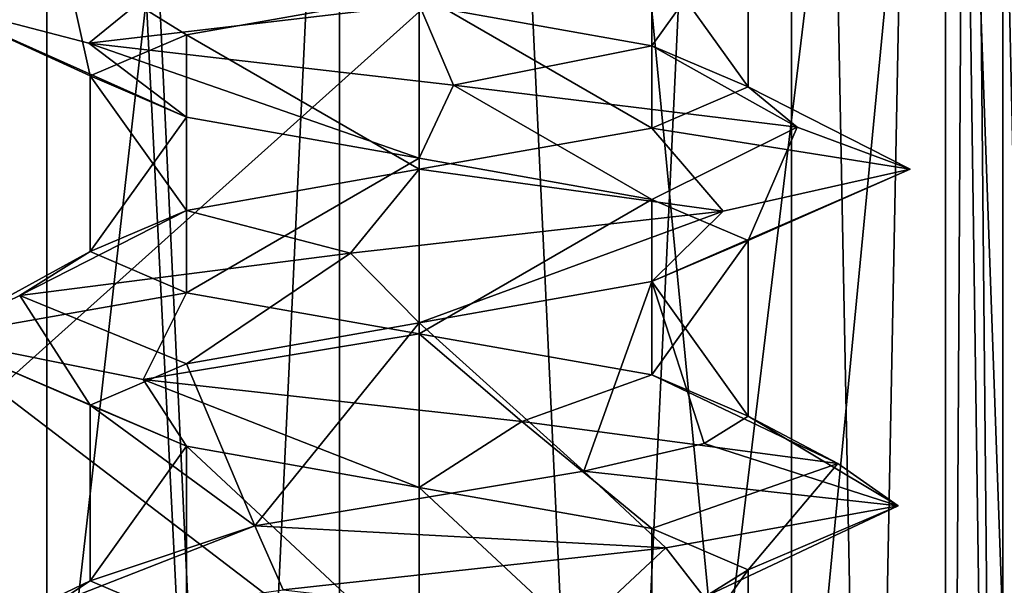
# Model space of a CAD drawing. Header units: millimetres. Extents: x -50 to 50, y -22 to 96.
# Tile 64 of 256: x -23.21 to -20.22, y -4.58 to -2.86. Entities that reach past the tile are written whole.
import ezdxf

# ---------------------------------------------------------------- set-up
doc = ezdxf.new("R2010")
doc.units = ezdxf.units.MM
doc.header["$LTSCALE"] = 65.185185
for name, color, linetype in [('1231', 7, 'CONTINUOUS'), ('1233', 7, 'CONTINUOUS'), ('1292', 7, 'CONTINUOUS'), ('1293', 7, 'CONTINUOUS'), ('1296', 7, 'CONTINUOUS'), ('1297', 7, 'CONTINUOUS'), ('1310', 7, 'CONTINUOUS'), ('1313', 7, 'CONTINUOUS'), ('1316', 7, 'CONTINUOUS'), ('1319', 7, 'CONTINUOUS'), ('159', 7, 'CONTINUOUS'), ('222', 7, 'CONTINUOUS'), ('224', 7, 'CONTINUOUS'), ('3206', 7, 'CONTINUOUS'), ('3207', 7, 'CONTINUOUS'), ('3208', 7, 'CONTINUOUS'), ('3209', 7, 'CONTINUOUS'), ('3352', 7, 'CONTINUOUS'), ('3353', 7, 'CONTINUOUS'), ('3354', 7, 'CONTINUOUS'), ('3355', 7, 'CONTINUOUS'), ('3803', 7, 'CONTINUOUS'), ('3804', 7, 'CONTINUOUS'), ('3805', 7, 'CONTINUOUS'), ('3836', 7, 'CONTINUOUS'), ('3837', 7, 'CONTINUOUS'), ('3838', 7, 'CONTINUOUS'), ('3937', 7, 'CONTINUOUS'), ('3938', 7, 'CONTINUOUS'), ('3939', 7, 'CONTINUOUS'), ('3970', 7, 'CONTINUOUS'), ('3971', 7, 'CONTINUOUS'), ('3972', 7, 'CONTINUOUS'), ('474', 7, 'CONTINUOUS'), ('476', 7, 'CONTINUOUS'), ('65', 7, 'CONTINUOUS'), ('9', 7, 'CONTINUOUS')]:
    doc.layers.add(name, color=color, linetype=linetype)

msp = doc.modelspace()

# ---------------------------------------------------------------- linework, layer by layer
at = {"layer": '1231', "color": 7, "linetype": 'CONTINUOUS', "true_color": 0xe0f2ff}
for points in [[(-24, -14, -50), (-23.5, 20.5, -50), (-16.4697, 0, -50), (-24, -14, -50)], [(-24, -14, -50), (-16.4697, 0, -50), (-15.7843, -0.2718, -50), (-24, -14, -50)], [(-15.4715, -0.9394, -50), (-24, -14, -50), (-15.7843, -0.2718, -50), (-15.4715, -0.9394, -50)], [(-10.6231, -11.2872, -50), (-24, -14, -50), (-15.4715, -0.9394, -50), (-10.6231, -11.2872, -50)]]:
    msp.add_3dface(points, dxfattribs=at)
at = {"layer": '1233', "color": 7, "linetype": 'CONTINUOUS', "true_color": 0xe0f2ff}
for points in [[(-23.5, 20.5, 50), (-24, -14, 50), (-16.4697, 0, 50), (-23.5, 20.5, 50)], [(-16.4697, 0, 50), (-24, -14, 50), (-10.6231, -11.2872, 50), (-16.4697, 0, 50)]]:
    msp.add_3dface(points, dxfattribs=at)
at = {"layer": '1292', "color": 7, "linetype": 'CONTINUOUS', "true_color": 0xe0f2ff}
for points in [[(-22, -17.5, -39), (-22, 4.5, -39), (-24.5, -17.5, -39), (-22, -17.5, -39)], [(-24.5, -17.5, -39), (-22, 4.5, -39), (-24.5, 0, -39), (-24.5, -17.5, -39)]]:
    msp.add_3dface(points, dxfattribs=at)
at = {"layer": '1293', "color": 7, "linetype": 'CONTINUOUS', "true_color": 0xe0f2ff}
for points in [[(-19.8787, 4.5, -39.8787), (-22, 4.5, -39), (-19.8787, -17.5, -39.8787), (-19.8787, 4.5, -39.8787)], [(-22, 4.5, -39), (-22, -17.5, -39), (-19.8787, -17.5, -39.8787), (-22, 4.5, -39)]]:
    msp.add_3dface(points, dxfattribs=at)
at = {"layer": '1296', "color": 7, "linetype": 'CONTINUOUS', "true_color": 0xe0f2ff}
for points in [[(-22, 4.5, 39), (-19.8787, 4.5, 39.8787), (-22, -17.5, 39), (-22, 4.5, 39)], [(-22, -17.5, 39), (-19.8787, 4.5, 39.8787), (-19.8787, -17.5, 39.8787), (-22, -17.5, 39)]]:
    msp.add_3dface(points, dxfattribs=at)
at = {"layer": '1297', "color": 7, "linetype": 'CONTINUOUS', "true_color": 0xe0f2ff}
for points in [[(-25, 4.5, 39), (-22, 4.5, 39), (-22, -17.5, 39), (-25, 4.5, 39)], [(-25, 4.5, 39), (-22, -17.5, 39), (-24.5, 0, 39), (-25, 4.5, 39)], [(-24.5, 0, 39), (-22, -17.5, 39), (-24.5, -17.5, 39), (-24.5, 0, 39)]]:
    msp.add_3dface(points, dxfattribs=at)
at = {"layer": '1310', "color": 7, "linetype": 'CONTINUOUS', "true_color": 0xe0f2ff}
for points in [[(-20.8685, 4.5, -43.1313), (-22, 4.5, -43.6), (-20.8686, -19.6, -43.1314), (-20.8685, 4.5, -43.1313)], [(-20.8686, -19.6, -43.1314), (-22, 4.5, -43.6), (-22, -19.6, -43.6), (-20.8686, -19.6, -43.1314)], [(-22, 4.5, -40.4), (-20.8685, 4.5, -40.8687), (-22, -19.6, -40.4), (-22, 4.5, -40.4)], [(-22, -19.6, -40.4), (-20.8685, 4.5, -40.8687), (-20.8686, -19.6, -40.8686), (-22, -19.6, -40.4)], [(-20.8685, 4.5, -40.8687), (-20.4, 4.5, -42), (-20.8686, -19.6, -40.8686), (-20.8685, 4.5, -40.8687)], [(-20.8686, -19.6, -40.8686), (-20.4, 4.5, -42), (-20.4, -19.6, -42), (-20.8686, -19.6, -40.8686)], [(-20.4, -19.6, -42), (-20.8685, 4.5, -43.1313), (-20.8686, -19.6, -43.1314), (-20.4, -19.6, -42)], [(-20.4, 4.5, -42), (-20.8685, 4.5, -43.1313), (-20.4, -19.6, -42), (-20.4, 4.5, -42)]]:
    msp.add_3dface(points, dxfattribs=at)
at = {"layer": '1313', "color": 7, "linetype": 'CONTINUOUS', "true_color": 0xe0f2ff}
for points in [[(-23.1315, 4.5, -43.1313), (-23.6, 4.5, -42), (-23.1314, -19.6, -43.1314), (-23.1315, 4.5, -43.1313)], [(-23.6, 4.5, -42), (-23.1315, 4.5, -40.8687), (-23.6, -19.6, -42), (-23.6, 4.5, -42)], [(-23.1314, -19.6, -43.1314), (-23.6, 4.5, -42), (-23.6, -19.6, -42), (-23.1314, -19.6, -43.1314)], [(-23.6, -19.6, -42), (-23.1315, 4.5, -40.8687), (-23.1314, -19.6, -40.8686), (-23.6, -19.6, -42)], [(-22, 4.5, -43.6), (-23.1315, 4.5, -43.1313), (-22, -19.6, -43.6), (-22, 4.5, -43.6)], [(-22, -19.6, -43.6), (-23.1315, 4.5, -43.1313), (-23.1314, -19.6, -43.1314), (-22, -19.6, -43.6)], [(-23.1315, 4.5, -40.8687), (-22, 4.5, -40.4), (-23.1314, -19.6, -40.8686), (-23.1315, 4.5, -40.8687)], [(-22, 4.5, -40.4), (-22, -19.6, -40.4), (-23.1314, -19.6, -40.8686), (-22, 4.5, -40.4)]]:
    msp.add_3dface(points, dxfattribs=at)
at = {"layer": '1316', "color": 7, "linetype": 'CONTINUOUS', "true_color": 0xe0f2ff}
for points in [[(-22, -19.6, 43.6), (-22, 4.5, 43.6), (-20.8685, 4.5, 43.1313), (-22, -19.6, 43.6)], [(-20.8686, -19.6, 43.1314), (-22, -19.6, 43.6), (-20.8685, 4.5, 43.1313), (-20.8686, -19.6, 43.1314)], [(-22, -19.6, 40.4), (-20.8686, -19.6, 40.8686), (-22, 4.5, 40.4), (-22, -19.6, 40.4)], [(-22, 4.5, 40.4), (-20.8686, -19.6, 40.8686), (-20.8685, 4.5, 40.8687), (-22, 4.5, 40.4)], [(-20.4, -19.6, 42), (-20.8686, -19.6, 43.1314), (-20.4, 4.5, 42), (-20.4, -19.6, 42)], [(-20.4, 4.5, 42), (-20.8686, -19.6, 43.1314), (-20.8685, 4.5, 43.1313), (-20.4, 4.5, 42)], [(-20.8686, -19.6, 40.8686), (-20.4, -19.6, 42), (-20.8685, 4.5, 40.8687), (-20.8686, -19.6, 40.8686)], [(-20.8685, 4.5, 40.8687), (-20.4, -19.6, 42), (-20.4, 4.5, 42), (-20.8685, 4.5, 40.8687)]]:
    msp.add_3dface(points, dxfattribs=at)
at = {"layer": '1319', "color": 7, "linetype": 'CONTINUOUS', "true_color": 0xe0f2ff}
for points in [[(-23.6, 4.5, 42), (-23.1315, 4.5, 43.1313), (-23.6, -19.6, 42), (-23.6, 4.5, 42)], [(-23.6, -19.6, 42), (-23.1315, 4.5, 43.1313), (-23.1314, -19.6, 43.1314), (-23.6, -19.6, 42)], [(-23.1315, 4.5, 40.8687), (-23.6, 4.5, 42), (-23.1314, -19.6, 40.8686), (-23.1315, 4.5, 40.8687)], [(-23.1314, -19.6, 40.8686), (-23.6, 4.5, 42), (-23.6, -19.6, 42), (-23.1314, -19.6, 40.8686)], [(-23.1315, 4.5, 43.1313), (-22, 4.5, 43.6), (-23.1314, -19.6, 43.1314), (-23.1315, 4.5, 43.1313)], [(-22, -19.6, 40.4), (-22, 4.5, 40.4), (-23.1315, 4.5, 40.8687), (-22, -19.6, 40.4)], [(-22, -19.6, 40.4), (-23.1315, 4.5, 40.8687), (-23.1314, -19.6, 40.8686), (-22, -19.6, 40.4)], [(-22, 4.5, 43.6), (-22, -19.6, 43.6), (-23.1314, -19.6, 43.1314), (-22, 4.5, 43.6)]]:
    msp.add_3dface(points, dxfattribs=at)
at = {"layer": '159', "color": 7, "linetype": 'CONTINUOUS', "true_color": 0xf2c12d}
for points in [[(-20.0515, 13.8134, -29.0466), (-20.3992, 8.168, -9.1294), (-20.0515, -9.5937, -29.0466), (-20.0515, 13.8134, -29.0466)], [(-20.3992, 8.168, -9.1294), (-20.3548, 3.731, -11.668), (-20.0515, -9.5937, -29.0466), (-20.3992, 8.168, -9.1294)], [(-20.3548, 3.731, -11.668), (-20.346, -1.3555, -12.1747), (-20.0515, -9.5937, -29.0466), (-20.3548, 3.731, -11.668)], [(-20.346, -1.3555, -12.1747), (-20.3742, -6.2067, -10.5612), (-20.0515, -9.5937, -29.0466), (-20.346, -1.3555, -12.1747)]]:
    msp.add_3dface(points, dxfattribs=at)
at = {"layer": '222', "color": 7, "linetype": 'CONTINUOUS', "true_color": 0xf2c12d}
for points in [[(-20.3548, 3.731, 11.668), (-20.226, 13.7288, 19.0466), (-20.226, -9.7682, 19.0466), (-20.3548, 3.731, 11.668)], [(-20.346, -1.3555, 12.1747), (-20.3548, 3.731, 11.668), (-20.226, -9.7682, 19.0466), (-20.346, -1.3555, 12.1747)], [(-20.3742, -6.2067, 10.5612), (-20.346, -1.3555, 12.1747), (-20.226, -9.7682, 19.0466), (-20.3742, -6.2067, 10.5612)]]:
    msp.add_3dface(points, dxfattribs=at)
at = {"layer": '224', "color": 7, "linetype": 'CONTINUOUS', "true_color": 0xf2c12d}
for points in [[(-20.226, 13.7288, 19.0466), (-19.4618, 13.7288, 20.8254), (-20.226, -9.7682, 19.0466), (-20.226, 13.7288, 19.0466)], [(-20.226, -9.7682, 19.0466), (-19.4618, 13.7288, 20.8254), (-19.4614, -9.767, 20.8258), (-20.226, -9.7682, 19.0466)]]:
    msp.add_3dface(points, dxfattribs=at)
at = {"layer": '3206', "linetype": 'CONTINUOUS'}
msp.add_3dface([(-21.25, -4.4667, -40.701), (-22.4134, -4.5944, -40.5581), (-21.5, -4.6998, -41.134), (-21.25, -4.4667, -40.701)], dxfattribs=at)
at = {"layer": '3207', "linetype": 'CONTINUOUS'}
for points in [[(-21.25, -4.4667, -40.701), (-21.5, -4.2335, -41.134), (-22.5, -4.4002, -41.134), (-21.25, -4.4667, -40.701)], [(-23.3245, -4.7222, -41.2959), (-22.4134, -4.5944, -40.5581), (-22.5, -4.4002, -41.134), (-23.3245, -4.7222, -41.2959)], [(-23, -4.5668, -42), (-23.3245, -4.7222, -41.2959), (-22.5, -4.4002, -41.134), (-23, -4.5668, -42)], [(-22.4134, -4.5944, -40.5581), (-21.25, -4.4667, -40.701), (-22.5, -4.4002, -41.134), (-22.4134, -4.5944, -40.5581)], [(-23.4266, -4.85, -42.4635), (-23.3245, -4.7222, -41.2959), (-23, -4.5668, -42), (-23.4266, -4.85, -42.4635)], [(-22.7071, -4.6918, -42.7071), (-23.4266, -4.85, -42.4635), (-23, -4.5668, -42), (-22.7071, -4.6918, -42.7071)]]:
    msp.add_3dface(points, dxfattribs=at)
at = {"layer": '3208', "linetype": 'CONTINUOUS'}
for points in [[(-23.079, -2.6778, -40.958), (-23.4991, -2.8056, -42.0524), (-23, -3.0332, -42), (-23.079, -2.6778, -40.958)], [(-22, -2.7832, -41), (-23.079, -2.6778, -40.958), (-22.7071, -2.9081, -41.2929), (-22, -2.7832, -41)], [(-22.7071, -2.9081, -41.2929), (-23.079, -2.6778, -40.958), (-23, -3.0332, -42), (-22.7071, -2.9081, -41.2929)], [(-23.4991, -2.8056, -42.0524), (-23.0037, -2.9333, -43.1147), (-22.7071, -3.1582, -42.7071), (-23.4991, -2.8056, -42.0524)], [(-23, -3.0332, -42), (-23.4991, -2.8056, -42.0524), (-22.7071, -3.1582, -42.7071), (-23, -3.0332, -42)], [(-23.0037, -2.9333, -43.1147), (-21.8954, -3.0611, -43.4964), (-22.0001, -3.2831, -43), (-23.0037, -2.9333, -43.1147)], [(-22.7071, -3.1582, -42.7071), (-23.0037, -2.9333, -43.1147), (-22.0001, -3.2831, -43), (-22.7071, -3.1582, -42.7071)], [(-22.0001, -3.2831, -43), (-21.8954, -3.0611, -43.4964), (-21.2929, -3.4082, -42.7071), (-22.0001, -3.2831, -43)], [(-21.8954, -3.0611, -43.4964), (-20.8509, -3.1889, -42.9641), (-21.2929, -3.4082, -42.7071), (-21.8954, -3.0611, -43.4964)], [(-21.2929, -3.4082, -42.7071), (-20.8509, -3.1889, -42.9641), (-21, -3.5332, -42), (-21.2929, -3.4082, -42.7071)], [(-20.8509, -3.1889, -42.9641), (-20.5082, -3.3167, -41.8432), (-21, -3.5332, -42), (-20.8509, -3.1889, -42.9641)], [(-20.5082, -3.3167, -41.8432), (-21.0765, -3.4444, -40.818), (-21.2929, -3.6582, -41.2929), (-20.5082, -3.3167, -41.8432)], [(-21, -3.5332, -42), (-20.5082, -3.3167, -41.8432), (-21.2929, -3.6582, -41.2929), (-21, -3.5332, -42)], [(-21.0765, -3.4444, -40.818), (-22.2088, -3.5722, -40.5146), (-22, -3.7832, -41), (-21.0765, -3.4444, -40.818)], [(-21.2929, -3.6582, -41.2929), (-21.0765, -3.4444, -40.818), (-22, -3.7832, -41), (-21.2929, -3.6582, -41.2929)], [(-22.2088, -3.5722, -40.5146), (-23.2135, -3.7, -41.1183), (-22.7071, -3.9082, -41.2929), (-22.2088, -3.5722, -40.5146)], [(-22, -3.7832, -41), (-22.2088, -3.5722, -40.5146), (-22.7071, -3.9082, -41.2929), (-22, -3.7832, -41)], [(-23.4772, -3.8278, -42.2604), (-23, -4.0332, -42), (-23.2135, -3.7, -41.1183), (-23.4772, -3.8278, -42.2604)], [(-23.2135, -3.7, -41.1183), (-23, -4.0332, -42), (-22.7071, -3.9082, -41.2929), (-23.2135, -3.7, -41.1183)], [(-22.7071, -4.1582, -42.7071), (-23, -4.0332, -42), (-23.4772, -3.8278, -42.2604), (-22.7071, -4.1582, -42.7071)], [(-22.8387, -3.9556, -43.2436), (-22.7071, -4.1582, -42.7071), (-23.4772, -3.8278, -42.2604), (-22.8387, -3.9556, -43.2436)], [(-21.9999, -4.2832, -43), (-22.7071, -4.1582, -42.7071), (-22.8387, -3.9556, -43.2436), (-21.9999, -4.2832, -43)], [(-21.6881, -4.0833, -43.4672), (-21.9999, -4.2832, -43), (-22.8387, -3.9556, -43.2436), (-21.6881, -4.0833, -43.4672)], [(-21.2929, -4.4082, -42.7071), (-21.9999, -4.2832, -43), (-21.6881, -4.0833, -43.4672), (-21.2929, -4.4082, -42.7071)], [(-20.728, -4.2111, -42.7949), (-21.2929, -4.4082, -42.7071), (-21.6881, -4.0833, -43.4672), (-20.728, -4.2111, -42.7949)], [(-21, -4.5332, -42), (-21.2929, -4.4082, -42.7071), (-20.728, -4.2111, -42.7949), (-21, -4.5332, -42)], [(-20.5446, -4.3389, -41.6371), (-21, -4.5332, -42), (-20.728, -4.2111, -42.7949), (-20.5446, -4.3389, -41.6371)], [(-21.25, -4.4667, -40.701), (-21.134, -4.6165, -41.5), (-20.5446, -4.3389, -41.6371), (-21.25, -4.4667, -40.701)], [(-21.134, -4.6165, -41.5), (-21, -4.5332, -42), (-20.5446, -4.3389, -41.6371), (-21.134, -4.6165, -41.5)], [(-21.25, -4.4667, -40.701), (-21.5, -4.6998, -41.134), (-21.134, -4.6165, -41.5), (-21.25, -4.4667, -40.701)]]:
    msp.add_3dface(points, dxfattribs=at)
at = {"layer": '3209', "linetype": 'CONTINUOUS'}
for points in [[(-23.0037, -2.9333, -43.1147), (-23.4991, -2.8056, -42.0524), (-22.7071, -2.6918, -42.7071), (-23.0037, -2.9333, -43.1147)], [(-22.0001, -2.8168, -43), (-23.0037, -2.9333, -43.1147), (-22.7071, -2.6918, -42.7071), (-22.0001, -2.8168, -43)], [(-21.8954, -3.0611, -43.4964), (-23.0037, -2.9333, -43.1147), (-22.0001, -2.8168, -43), (-21.8954, -3.0611, -43.4964)], [(-21.2929, -2.9418, -42.7071), (-21.8954, -3.0611, -43.4964), (-22.0001, -2.8168, -43), (-21.2929, -2.9418, -42.7071)], [(-20.8509, -3.1889, -42.9641), (-21.8954, -3.0611, -43.4964), (-21.2929, -2.9418, -42.7071), (-20.8509, -3.1889, -42.9641)], [(-21, -3.0668, -42), (-20.8509, -3.1889, -42.9641), (-21.2929, -2.9418, -42.7071), (-21, -3.0668, -42)], [(-21.2929, -3.1918, -41.2929), (-20.5082, -3.3167, -41.8432), (-21, -3.0668, -42), (-21.2929, -3.1918, -41.2929)], [(-20.5082, -3.3167, -41.8432), (-20.8509, -3.1889, -42.9641), (-21, -3.0668, -42), (-20.5082, -3.3167, -41.8432)], [(-22, -3.3168, -41), (-21.0765, -3.4444, -40.818), (-21.2929, -3.1918, -41.2929), (-22, -3.3168, -41)], [(-21.0765, -3.4444, -40.818), (-20.5082, -3.3167, -41.8432), (-21.2929, -3.1918, -41.2929), (-21.0765, -3.4444, -40.818)], [(-22.7071, -3.4418, -41.2929), (-22.2088, -3.5722, -40.5146), (-22, -3.3168, -41), (-22.7071, -3.4418, -41.2929)], [(-22.2088, -3.5722, -40.5146), (-21.0765, -3.4444, -40.818), (-22, -3.3168, -41), (-22.2088, -3.5722, -40.5146)], [(-23.2135, -3.7, -41.1183), (-22.2088, -3.5722, -40.5146), (-22.7071, -3.4418, -41.2929), (-23.2135, -3.7, -41.1183)], [(-23, -3.5668, -42), (-23.2135, -3.7, -41.1183), (-22.7071, -3.4418, -41.2929), (-23, -3.5668, -42)], [(-23.4772, -3.8278, -42.2604), (-23.2135, -3.7, -41.1183), (-23, -3.5668, -42), (-23.4772, -3.8278, -42.2604)], [(-22.7071, -3.6919, -42.7071), (-23.4772, -3.8278, -42.2604), (-23, -3.5668, -42), (-22.7071, -3.6919, -42.7071)], [(-22.8387, -3.9556, -43.2436), (-23.4772, -3.8278, -42.2604), (-22.7071, -3.6919, -42.7071), (-22.8387, -3.9556, -43.2436)], [(-21.9999, -3.8169, -43), (-22.8387, -3.9556, -43.2436), (-22.7071, -3.6919, -42.7071), (-21.9999, -3.8169, -43)], [(-21.6881, -4.0833, -43.4672), (-22.8387, -3.9556, -43.2436), (-21.9999, -3.8169, -43), (-21.6881, -4.0833, -43.4672)], [(-21.2929, -3.9418, -42.7071), (-21.6881, -4.0833, -43.4672), (-21.9999, -3.8169, -43), (-21.2929, -3.9418, -42.7071)], [(-20.728, -4.2111, -42.7949), (-21.6881, -4.0833, -43.4672), (-21.2929, -3.9418, -42.7071), (-20.728, -4.2111, -42.7949)], [(-21, -4.0668, -42), (-20.728, -4.2111, -42.7949), (-21.2929, -3.9418, -42.7071), (-21, -4.0668, -42)], [(-21.134, -4.1502, -41.5), (-20.5446, -4.3389, -41.6371), (-21, -4.0668, -42), (-21.134, -4.1502, -41.5)], [(-20.5446, -4.3389, -41.6371), (-20.728, -4.2111, -42.7949), (-21, -4.0668, -42), (-20.5446, -4.3389, -41.6371)], [(-21.5, -4.2335, -41.134), (-20.5446, -4.3389, -41.6371), (-21.134, -4.1502, -41.5), (-21.5, -4.2335, -41.134)], [(-21.5, -4.2335, -41.134), (-21.25, -4.4667, -40.701), (-20.5446, -4.3389, -41.6371), (-21.5, -4.2335, -41.134)]]:
    msp.add_3dface(points, dxfattribs=at)
at = {"layer": '3352', "linetype": 'CONTINUOUS'}
msp.add_3dface([(-21.25, -4.4667, 43.299), (-22.4134, -4.5944, 43.4419), (-21.5, -4.6998, 42.866), (-21.25, -4.4667, 43.299)], dxfattribs=at)
at = {"layer": '3353', "linetype": 'CONTINUOUS'}
for points in [[(-21.25, -4.4667, 43.299), (-21.5, -4.2335, 42.866), (-22.5, -4.4002, 42.866), (-21.25, -4.4667, 43.299)], [(-23.3245, -4.7222, 42.7041), (-22.4134, -4.5944, 43.4419), (-22.5, -4.4002, 42.866), (-23.3245, -4.7222, 42.7041)], [(-23, -4.5668, 42), (-23.3245, -4.7222, 42.7041), (-22.5, -4.4002, 42.866), (-23, -4.5668, 42)], [(-22.4134, -4.5944, 43.4419), (-21.25, -4.4667, 43.299), (-22.5, -4.4002, 42.866), (-22.4134, -4.5944, 43.4419)], [(-23.4266, -4.85, 41.5365), (-23.3245, -4.7222, 42.7041), (-23, -4.5668, 42), (-23.4266, -4.85, 41.5365)], [(-22.7071, -4.6918, 41.2929), (-23.4266, -4.85, 41.5365), (-23, -4.5668, 42), (-22.7071, -4.6918, 41.2929)]]:
    msp.add_3dface(points, dxfattribs=at)
at = {"layer": '3354', "linetype": 'CONTINUOUS'}
for points in [[(-23.079, -2.6778, 43.042), (-23.4991, -2.8056, 41.9476), (-23, -3.0332, 42), (-23.079, -2.6778, 43.042)], [(-22, -2.7832, 43), (-23.079, -2.6778, 43.042), (-22.7071, -2.9081, 42.7071), (-22, -2.7832, 43)], [(-22.7071, -2.9081, 42.7071), (-23.079, -2.6778, 43.042), (-23, -3.0332, 42), (-22.7071, -2.9081, 42.7071)], [(-23.4991, -2.8056, 41.9476), (-23.0037, -2.9333, 40.8853), (-22.7071, -3.1582, 41.2929), (-23.4991, -2.8056, 41.9476)], [(-23, -3.0332, 42), (-23.4991, -2.8056, 41.9476), (-22.7071, -3.1582, 41.2929), (-23, -3.0332, 42)], [(-23.0037, -2.9333, 40.8853), (-21.8954, -3.0611, 40.5036), (-22.0001, -3.2831, 41), (-23.0037, -2.9333, 40.8853)], [(-22.7071, -3.1582, 41.2929), (-23.0037, -2.9333, 40.8853), (-22.0001, -3.2831, 41), (-22.7071, -3.1582, 41.2929)], [(-22.0001, -3.2831, 41), (-21.8954, -3.0611, 40.5036), (-21.2929, -3.4082, 41.2929), (-22.0001, -3.2831, 41)], [(-21.8954, -3.0611, 40.5036), (-20.8509, -3.1889, 41.0359), (-21.2929, -3.4082, 41.2929), (-21.8954, -3.0611, 40.5036)], [(-21.2929, -3.4082, 41.2929), (-20.8509, -3.1889, 41.0359), (-21, -3.5332, 42), (-21.2929, -3.4082, 41.2929)], [(-20.8509, -3.1889, 41.0359), (-20.5082, -3.3167, 42.1568), (-21, -3.5332, 42), (-20.8509, -3.1889, 41.0359)], [(-20.5082, -3.3167, 42.1568), (-21.0765, -3.4444, 43.182), (-21.2929, -3.6582, 42.7071), (-20.5082, -3.3167, 42.1568)], [(-21, -3.5332, 42), (-20.5082, -3.3167, 42.1568), (-21.2929, -3.6582, 42.7071), (-21, -3.5332, 42)], [(-21.0765, -3.4444, 43.182), (-22.2088, -3.5722, 43.4854), (-22, -3.7832, 43), (-21.0765, -3.4444, 43.182)], [(-21.2929, -3.6582, 42.7071), (-21.0765, -3.4444, 43.182), (-22, -3.7832, 43), (-21.2929, -3.6582, 42.7071)], [(-22.2088, -3.5722, 43.4854), (-23.2135, -3.7, 42.8817), (-22.7071, -3.9082, 42.7071), (-22.2088, -3.5722, 43.4854)], [(-22, -3.7832, 43), (-22.2088, -3.5722, 43.4854), (-22.7071, -3.9082, 42.7071), (-22, -3.7832, 43)], [(-23.4772, -3.8278, 41.7396), (-23, -4.0332, 42), (-23.2135, -3.7, 42.8817), (-23.4772, -3.8278, 41.7396)], [(-23.2135, -3.7, 42.8817), (-23, -4.0332, 42), (-22.7071, -3.9082, 42.7071), (-23.2135, -3.7, 42.8817)], [(-22.7071, -4.1582, 41.2929), (-23, -4.0332, 42), (-23.4772, -3.8278, 41.7396), (-22.7071, -4.1582, 41.2929)], [(-22.8387, -3.9556, 40.7564), (-22.7071, -4.1582, 41.2929), (-23.4772, -3.8278, 41.7396), (-22.8387, -3.9556, 40.7564)], [(-21.9999, -4.2832, 41), (-22.7071, -4.1582, 41.2929), (-22.8387, -3.9556, 40.7564), (-21.9999, -4.2832, 41)], [(-21.6881, -4.0833, 40.5328), (-21.9999, -4.2832, 41), (-22.8387, -3.9556, 40.7564), (-21.6881, -4.0833, 40.5328)], [(-21.2929, -4.4082, 41.2929), (-21.9999, -4.2832, 41), (-21.6881, -4.0833, 40.5328), (-21.2929, -4.4082, 41.2929)], [(-20.728, -4.2111, 41.2051), (-21.2929, -4.4082, 41.2929), (-21.6881, -4.0833, 40.5328), (-20.728, -4.2111, 41.2051)], [(-21, -4.5332, 42), (-21.2929, -4.4082, 41.2929), (-20.728, -4.2111, 41.2051), (-21, -4.5332, 42)], [(-20.5446, -4.3389, 42.3629), (-21, -4.5332, 42), (-20.728, -4.2111, 41.2051), (-20.5446, -4.3389, 42.3629)], [(-21.25, -4.4667, 43.299), (-21.134, -4.6165, 42.5), (-20.5446, -4.3389, 42.3629), (-21.25, -4.4667, 43.299)], [(-21.134, -4.6165, 42.5), (-21, -4.5332, 42), (-20.5446, -4.3389, 42.3629), (-21.134, -4.6165, 42.5)], [(-21.25, -4.4667, 43.299), (-21.5, -4.6998, 42.866), (-21.134, -4.6165, 42.5), (-21.25, -4.4667, 43.299)]]:
    msp.add_3dface(points, dxfattribs=at)
at = {"layer": '3355', "linetype": 'CONTINUOUS'}
for points in [[(-23.0037, -2.9333, 40.8853), (-23.4991, -2.8056, 41.9476), (-22.7071, -2.6918, 41.2929), (-23.0037, -2.9333, 40.8853)], [(-22.0001, -2.8168, 41), (-23.0037, -2.9333, 40.8853), (-22.7071, -2.6918, 41.2929), (-22.0001, -2.8168, 41)], [(-21.8954, -3.0611, 40.5036), (-23.0037, -2.9333, 40.8853), (-22.0001, -2.8168, 41), (-21.8954, -3.0611, 40.5036)], [(-21.2929, -2.9418, 41.2929), (-21.8954, -3.0611, 40.5036), (-22.0001, -2.8168, 41), (-21.2929, -2.9418, 41.2929)], [(-20.8509, -3.1889, 41.0359), (-21.8954, -3.0611, 40.5036), (-21.2929, -2.9418, 41.2929), (-20.8509, -3.1889, 41.0359)], [(-21, -3.0668, 42), (-20.8509, -3.1889, 41.0359), (-21.2929, -2.9418, 41.2929), (-21, -3.0668, 42)], [(-21.2929, -3.1918, 42.7071), (-20.5082, -3.3167, 42.1568), (-21, -3.0668, 42), (-21.2929, -3.1918, 42.7071)], [(-20.5082, -3.3167, 42.1568), (-20.8509, -3.1889, 41.0359), (-21, -3.0668, 42), (-20.5082, -3.3167, 42.1568)], [(-22, -3.3168, 43), (-21.0765, -3.4444, 43.182), (-21.2929, -3.1918, 42.7071), (-22, -3.3168, 43)], [(-21.0765, -3.4444, 43.182), (-20.5082, -3.3167, 42.1568), (-21.2929, -3.1918, 42.7071), (-21.0765, -3.4444, 43.182)], [(-22.7071, -3.4418, 42.7071), (-22.2088, -3.5722, 43.4854), (-22, -3.3168, 43), (-22.7071, -3.4418, 42.7071)], [(-22.2088, -3.5722, 43.4854), (-21.0765, -3.4444, 43.182), (-22, -3.3168, 43), (-22.2088, -3.5722, 43.4854)], [(-23.2135, -3.7, 42.8817), (-22.2088, -3.5722, 43.4854), (-22.7071, -3.4418, 42.7071), (-23.2135, -3.7, 42.8817)], [(-23, -3.5668, 42), (-23.2135, -3.7, 42.8817), (-22.7071, -3.4418, 42.7071), (-23, -3.5668, 42)], [(-23.4772, -3.8278, 41.7396), (-23.2135, -3.7, 42.8817), (-23, -3.5668, 42), (-23.4772, -3.8278, 41.7396)], [(-22.7071, -3.6919, 41.2929), (-23.4772, -3.8278, 41.7396), (-23, -3.5668, 42), (-22.7071, -3.6919, 41.2929)], [(-22.8387, -3.9556, 40.7564), (-23.4772, -3.8278, 41.7396), (-22.7071, -3.6919, 41.2929), (-22.8387, -3.9556, 40.7564)], [(-21.9999, -3.8169, 41), (-22.8387, -3.9556, 40.7564), (-22.7071, -3.6919, 41.2929), (-21.9999, -3.8169, 41)], [(-21.6881, -4.0833, 40.5328), (-22.8387, -3.9556, 40.7564), (-21.9999, -3.8169, 41), (-21.6881, -4.0833, 40.5328)], [(-21.2929, -3.9418, 41.2929), (-21.6881, -4.0833, 40.5328), (-21.9999, -3.8169, 41), (-21.2929, -3.9418, 41.2929)], [(-20.728, -4.2111, 41.2051), (-21.6881, -4.0833, 40.5328), (-21.2929, -3.9418, 41.2929), (-20.728, -4.2111, 41.2051)], [(-21, -4.0668, 42), (-20.728, -4.2111, 41.2051), (-21.2929, -3.9418, 41.2929), (-21, -4.0668, 42)], [(-21.134, -4.1502, 42.5), (-20.5446, -4.3389, 42.3629), (-21, -4.0668, 42), (-21.134, -4.1502, 42.5)], [(-20.5446, -4.3389, 42.3629), (-20.728, -4.2111, 41.2051), (-21, -4.0668, 42), (-20.5446, -4.3389, 42.3629)], [(-21.5, -4.2335, 42.866), (-20.5446, -4.3389, 42.3629), (-21.134, -4.1502, 42.5), (-21.5, -4.2335, 42.866)], [(-21.5, -4.2335, 42.866), (-21.25, -4.4667, 43.299), (-20.5446, -4.3389, 42.3629), (-21.5, -4.2335, 42.866)]]:
    msp.add_3dface(points, dxfattribs=at)
at = {"layer": '3803', "linetype": 'CONTINUOUS'}
msp.add_3dface([(-21, -5.0668, -42), (-21, -4.5332, -42), (-21.134, -4.6165, -41.5), (-21, -5.0668, -42)], dxfattribs=at)
at = {"layer": '3804', "linetype": 'CONTINUOUS'}
for points in [[(-21, -3.5332, -42), (-21.2929, -3.6582, -41.2929), (-21, -4.0668, -42), (-21, -3.5332, -42)], [(-21.5, -4.2335, -41.134), (-21.2929, -3.6582, -41.2929), (-22, -3.7832, -41), (-21.5, -4.2335, -41.134)], [(-21.2929, -3.6582, -41.2929), (-21.5, -4.2335, -41.134), (-21.134, -4.1502, -41.5), (-21.2929, -3.6582, -41.2929)], [(-21.2929, -3.6582, -41.2929), (-21.134, -4.1502, -41.5), (-21, -4.0668, -42), (-21.2929, -3.6582, -41.2929)], [(-22.5, -4.4002, -41.134), (-22, -3.7832, -41), (-22.7071, -3.9082, -41.2929), (-22.5, -4.4002, -41.134)], [(-22.5, -4.4002, -41.134), (-21.5, -4.2335, -41.134), (-22, -3.7832, -41), (-22.5, -4.4002, -41.134)], [(-23, -4.0332, -42), (-22.5, -4.4002, -41.134), (-22.7071, -3.9082, -41.2929), (-23, -4.0332, -42)], [(-23, -4.5668, -42), (-22.5, -4.4002, -41.134), (-23, -4.0332, -42), (-23, -4.5668, -42)]]:
    msp.add_3dface(points, dxfattribs=at)
at = {"layer": '3805', "linetype": 'CONTINUOUS'}
for points in [[(-21, -2.5332, -42), (-21.2929, -2.6582, -41.2929), (-21, -3.0668, -42), (-21, -2.5332, -42)], [(-21.2929, -2.6582, -41.2929), (-22, -2.7832, -41), (-21.2929, -3.1918, -41.2929), (-21.2929, -2.6582, -41.2929)], [(-21.2929, -2.6582, -41.2929), (-21.2929, -3.1918, -41.2929), (-21, -3.0668, -42), (-21.2929, -2.6582, -41.2929)], [(-22, -2.7832, -41), (-22.7071, -2.9081, -41.2929), (-22, -3.3168, -41), (-22, -2.7832, -41)], [(-22, -2.7832, -41), (-22, -3.3168, -41), (-21.2929, -3.1918, -41.2929), (-22, -2.7832, -41)], [(-22.7071, -2.9081, -41.2929), (-23, -3.0332, -42), (-22.7071, -3.4418, -41.2929), (-22.7071, -2.9081, -41.2929)], [(-22.7071, -2.9081, -41.2929), (-22.7071, -3.4418, -41.2929), (-22, -3.3168, -41), (-22.7071, -2.9081, -41.2929)], [(-23, -3.0332, -42), (-23, -3.5668, -42), (-22.7071, -3.4418, -41.2929), (-23, -3.0332, -42)]]:
    msp.add_3dface(points, dxfattribs=at)
at = {"layer": '3836', "linetype": 'CONTINUOUS'}
for points in [[(-23, -4.5668, -42), (-23, -4.0332, -42), (-22.7071, -4.1582, -42.7071), (-23, -4.5668, -42)], [(-22.7071, -4.6918, -42.7071), (-23, -4.5668, -42), (-22.7071, -4.1582, -42.7071), (-22.7071, -4.6918, -42.7071)], [(-22.0001, -4.8168, -43), (-22.7071, -4.6918, -42.7071), (-22.7071, -4.1582, -42.7071), (-22.0001, -4.8168, -43)], [(-22.0001, -4.8168, -43), (-22.7071, -4.1582, -42.7071), (-21.9999, -4.2832, -43), (-22.0001, -4.8168, -43)], [(-21.2929, -4.9418, -42.7071), (-22.0001, -4.8168, -43), (-21.9999, -4.2832, -43), (-21.2929, -4.9418, -42.7071)], [(-21.2929, -4.9418, -42.7071), (-21.9999, -4.2832, -43), (-21.2929, -4.4082, -42.7071), (-21.2929, -4.9418, -42.7071)], [(-21.2929, -4.9418, -42.7071), (-21.2929, -4.4082, -42.7071), (-21, -4.5332, -42), (-21.2929, -4.9418, -42.7071)], [(-21, -5.0668, -42), (-21.2929, -4.9418, -42.7071), (-21, -4.5332, -42), (-21, -5.0668, -42)]]:
    msp.add_3dface(points, dxfattribs=at)
at = {"layer": '3837', "linetype": 'CONTINUOUS'}
for points in [[(-23, -3.0332, -42), (-22.7071, -3.1582, -42.7071), (-23, -3.5668, -42), (-23, -3.0332, -42)], [(-22.7071, -3.1582, -42.7071), (-22.7071, -3.6919, -42.7071), (-23, -3.5668, -42), (-22.7071, -3.1582, -42.7071)], [(-22.7071, -3.1582, -42.7071), (-22.0001, -3.2831, -43), (-22.7071, -3.6919, -42.7071), (-22.7071, -3.1582, -42.7071)], [(-22.0001, -3.2831, -43), (-21.9999, -3.8169, -43), (-22.7071, -3.6919, -42.7071), (-22.0001, -3.2831, -43)], [(-22.0001, -3.2831, -43), (-21.2929, -3.4082, -42.7071), (-21.9999, -3.8169, -43), (-22.0001, -3.2831, -43)], [(-21.2929, -3.4082, -42.7071), (-21.2929, -3.9418, -42.7071), (-21.9999, -3.8169, -43), (-21.2929, -3.4082, -42.7071)], [(-21.2929, -3.4082, -42.7071), (-21, -3.5332, -42), (-21.2929, -3.9418, -42.7071), (-21.2929, -3.4082, -42.7071)], [(-21, -3.5332, -42), (-21, -4.0668, -42), (-21.2929, -3.9418, -42.7071), (-21, -3.5332, -42)]]:
    msp.add_3dface(points, dxfattribs=at)
at = {"layer": '3838', "linetype": 'CONTINUOUS'}
for points in [[(-21.2929, -2.4081, -42.7071), (-21.2929, -2.9418, -42.7071), (-22.0001, -2.8168, -43), (-21.2929, -2.4081, -42.7071)], [(-21.2929, -2.4081, -42.7071), (-21, -2.5332, -42), (-21.2929, -2.9418, -42.7071), (-21.2929, -2.4081, -42.7071)], [(-21, -2.5332, -42), (-21, -3.0668, -42), (-21.2929, -2.9418, -42.7071), (-21, -2.5332, -42)]]:
    msp.add_3dface(points, dxfattribs=at)
at = {"layer": '3937', "linetype": 'CONTINUOUS'}
msp.add_3dface([(-21, -5.0668, 42), (-21, -4.5332, 42), (-21.134, -4.6165, 42.5), (-21, -5.0668, 42)], dxfattribs=at)
at = {"layer": '3938', "linetype": 'CONTINUOUS'}
for points in [[(-21, -3.5332, 42), (-21.2929, -3.6582, 42.7071), (-21, -4.0668, 42), (-21, -3.5332, 42)], [(-21.5, -4.2335, 42.866), (-21.2929, -3.6582, 42.7071), (-22, -3.7832, 43), (-21.5, -4.2335, 42.866)], [(-21.2929, -3.6582, 42.7071), (-21.5, -4.2335, 42.866), (-21.134, -4.1502, 42.5), (-21.2929, -3.6582, 42.7071)], [(-21.2929, -3.6582, 42.7071), (-21.134, -4.1502, 42.5), (-21, -4.0668, 42), (-21.2929, -3.6582, 42.7071)], [(-22.5, -4.4002, 42.866), (-22, -3.7832, 43), (-22.7071, -3.9082, 42.7071), (-22.5, -4.4002, 42.866)], [(-22.5, -4.4002, 42.866), (-21.5, -4.2335, 42.866), (-22, -3.7832, 43), (-22.5, -4.4002, 42.866)], [(-23, -4.0332, 42), (-22.5, -4.4002, 42.866), (-22.7071, -3.9082, 42.7071), (-23, -4.0332, 42)], [(-23, -4.5668, 42), (-22.5, -4.4002, 42.866), (-23, -4.0332, 42), (-23, -4.5668, 42)]]:
    msp.add_3dface(points, dxfattribs=at)
at = {"layer": '3939', "linetype": 'CONTINUOUS'}
for points in [[(-21, -2.5332, 42), (-21.2929, -2.6582, 42.7071), (-21, -3.0668, 42), (-21, -2.5332, 42)], [(-21.2929, -2.6582, 42.7071), (-22, -2.7832, 43), (-21.2929, -3.1918, 42.7071), (-21.2929, -2.6582, 42.7071)], [(-21.2929, -2.6582, 42.7071), (-21.2929, -3.1918, 42.7071), (-21, -3.0668, 42), (-21.2929, -2.6582, 42.7071)], [(-22, -2.7832, 43), (-22.7071, -2.9081, 42.7071), (-22, -3.3168, 43), (-22, -2.7832, 43)], [(-22, -2.7832, 43), (-22, -3.3168, 43), (-21.2929, -3.1918, 42.7071), (-22, -2.7832, 43)], [(-22.7071, -2.9081, 42.7071), (-23, -3.0332, 42), (-22.7071, -3.4418, 42.7071), (-22.7071, -2.9081, 42.7071)], [(-22.7071, -2.9081, 42.7071), (-22.7071, -3.4418, 42.7071), (-22, -3.3168, 43), (-22.7071, -2.9081, 42.7071)], [(-23, -3.0332, 42), (-23, -3.5668, 42), (-22.7071, -3.4418, 42.7071), (-23, -3.0332, 42)]]:
    msp.add_3dface(points, dxfattribs=at)
at = {"layer": '3970', "linetype": 'CONTINUOUS'}
for points in [[(-23, -4.5668, 42), (-23, -4.0332, 42), (-22.7071, -4.1582, 41.2929), (-23, -4.5668, 42)], [(-22.7071, -4.6918, 41.2929), (-23, -4.5668, 42), (-22.7071, -4.1582, 41.2929), (-22.7071, -4.6918, 41.2929)], [(-22.0001, -4.8168, 41), (-22.7071, -4.6918, 41.2929), (-22.7071, -4.1582, 41.2929), (-22.0001, -4.8168, 41)], [(-22.0001, -4.8168, 41), (-22.7071, -4.1582, 41.2929), (-21.9999, -4.2832, 41), (-22.0001, -4.8168, 41)], [(-21.2929, -4.9418, 41.2929), (-22.0001, -4.8168, 41), (-21.9999, -4.2832, 41), (-21.2929, -4.9418, 41.2929)], [(-21.2929, -4.9418, 41.2929), (-21.9999, -4.2832, 41), (-21.2929, -4.4082, 41.2929), (-21.2929, -4.9418, 41.2929)], [(-21.2929, -4.9418, 41.2929), (-21.2929, -4.4082, 41.2929), (-21, -4.5332, 42), (-21.2929, -4.9418, 41.2929)], [(-21, -5.0668, 42), (-21.2929, -4.9418, 41.2929), (-21, -4.5332, 42), (-21, -5.0668, 42)]]:
    msp.add_3dface(points, dxfattribs=at)
at = {"layer": '3971', "linetype": 'CONTINUOUS'}
for points in [[(-23, -3.0332, 42), (-22.7071, -3.1582, 41.2929), (-23, -3.5668, 42), (-23, -3.0332, 42)], [(-22.7071, -3.1582, 41.2929), (-22.7071, -3.6919, 41.2929), (-23, -3.5668, 42), (-22.7071, -3.1582, 41.2929)], [(-22.7071, -3.1582, 41.2929), (-22.0001, -3.2831, 41), (-22.7071, -3.6919, 41.2929), (-22.7071, -3.1582, 41.2929)], [(-22.0001, -3.2831, 41), (-21.9999, -3.8169, 41), (-22.7071, -3.6919, 41.2929), (-22.0001, -3.2831, 41)], [(-22.0001, -3.2831, 41), (-21.2929, -3.4082, 41.2929), (-21.9999, -3.8169, 41), (-22.0001, -3.2831, 41)], [(-21.2929, -3.4082, 41.2929), (-21.2929, -3.9418, 41.2929), (-21.9999, -3.8169, 41), (-21.2929, -3.4082, 41.2929)], [(-21.2929, -3.4082, 41.2929), (-21, -3.5332, 42), (-21.2929, -3.9418, 41.2929), (-21.2929, -3.4082, 41.2929)], [(-21, -3.5332, 42), (-21, -4.0668, 42), (-21.2929, -3.9418, 41.2929), (-21, -3.5332, 42)]]:
    msp.add_3dface(points, dxfattribs=at)
at = {"layer": '3972', "linetype": 'CONTINUOUS'}
for points in [[(-21.2929, -2.4081, 41.2929), (-21.2929, -2.9418, 41.2929), (-22.0001, -2.8168, 41), (-21.2929, -2.4081, 41.2929)], [(-21.2929, -2.4081, 41.2929), (-21, -2.5332, 42), (-21.2929, -2.9418, 41.2929), (-21.2929, -2.4081, 41.2929)], [(-21, -2.5332, 42), (-21, -3.0668, 42), (-21.2929, -2.9418, 41.2929), (-21, -2.5332, 42)]]:
    msp.add_3dface(points, dxfattribs=at)
at = {"layer": '474', "color": 3, "linetype": 'CONTINUOUS'}
for points in [[(-20.346, -1.3555, 12.1747), (-20.3742, -6.2067, 10.5612), (-28.5, 0, 12.25), (-20.346, -1.3555, 12.1747)], [(-28.5, 0, 12.25), (-20.3742, -6.2067, 10.5612), (-28.5, -8.6621, 8.6621), (-28.5, 0, 12.25)]]:
    msp.add_3dface(points, dxfattribs=at)
at = {"layer": '476', "color": 3, "linetype": 'CONTINUOUS'}
for points in [[(-28.5, -8.6621, -8.6621), (-20.346, -1.3555, -12.1747), (-28.5, 0, -12.25), (-28.5, -8.6621, -8.6621)], [(-20.3742, -6.2067, -10.5612), (-20.346, -1.3555, -12.1747), (-28.5, -8.6621, -8.6621), (-20.3742, -6.2067, -10.5612)]]:
    msp.add_3dface(points, dxfattribs=at)
at = {"layer": '65', "color": 7, "linetype": 'CONTINUOUS', "true_color": 0xf2c12d}
for points in [[(-24, 20.5, 19), (-24, -14.5, 19), (-22.2426, -14.5, 23.2426), (-24, 20.5, 19)], [(-24, 20.5, 19), (-22.2426, -14.5, 23.2426), (-22.2426, 20.5, 23.2426), (-24, 20.5, 19)], [(-22.2426, -14.5, 23.2426), (-18, -14.5, 25), (-22.2426, 20.5, 23.2426), (-22.2426, -14.5, 23.2426)], [(-18, -14.5, 25), (-18, 20.5, 25), (-22.2426, 20.5, 23.2426), (-18, -14.5, 25)]]:
    msp.add_3dface(points, dxfattribs=at)
at = {"layer": '9', "color": 7, "linetype": 'CONTINUOUS', "true_color": 0xf2c12d}
for points in [[(-24, 20.5, -29), (-22.2426, 20.5, -33.2426), (-24, -14.5, -29), (-24, 20.5, -29)], [(-24, -14.5, -29), (-22.2426, 20.5, -33.2426), (-22.2426, -14.5, -33.2426), (-24, -14.5, -29)], [(-18, 20.5, -35), (-18, -14.5, -35), (-22.2426, -14.5, -33.2426), (-18, 20.5, -35)], [(-22.2426, 20.5, -33.2426), (-18, 20.5, -35), (-22.2426, -14.5, -33.2426), (-22.2426, 20.5, -33.2426)]]:
    msp.add_3dface(points, dxfattribs=at)

doc.saveas('drawing.dxf')
